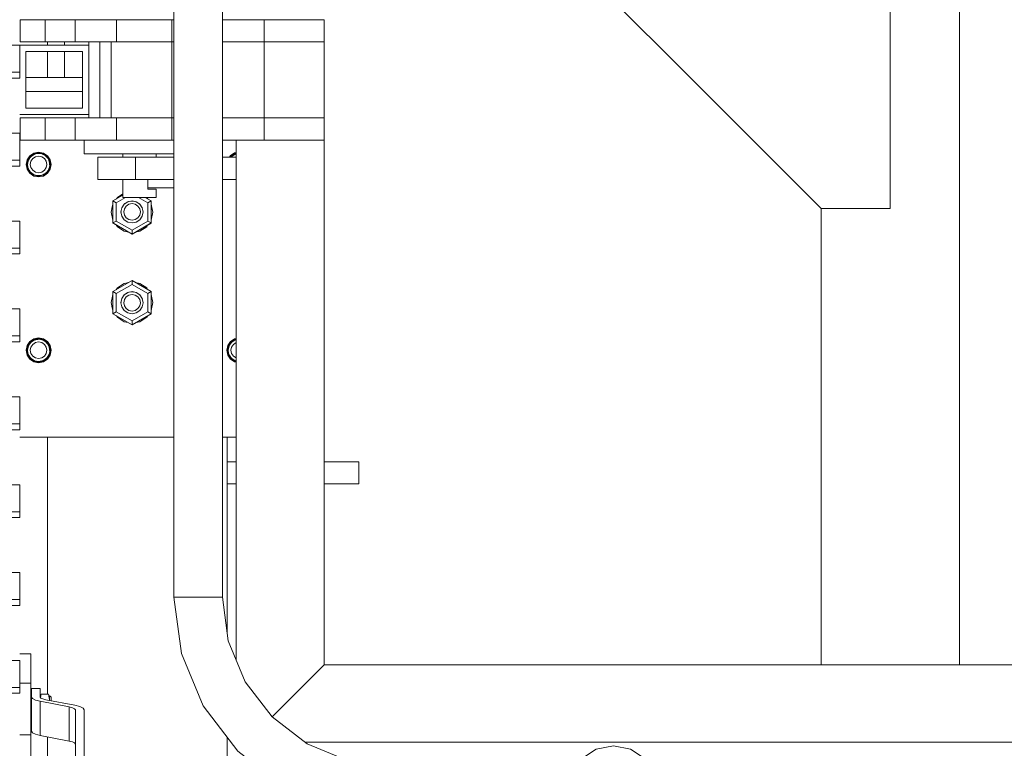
# Model space of a CAD drawing. Header units: millimetres. Extents: x 53056 to 116131, y -669674 to -625124.
# Tile 121 of 168: x 66788 to 67500, y -641746 to -641219. Entities that reach past the tile are written whole.
import ezdxf

# ---------------------------------------------------------------- set-up
doc = ezdxf.new("R2010")
doc.units = ezdxf.units.MM
doc.header["$MEASUREMENT"] = 0
doc.linetypes.add('DGN Style 1', pattern=[536.199087, 0.892178, -535.306909])
for name, color, linetype, lineweight in [('Side Cradle Stbd', 7, 'Continuous', 0), ('Side Cradle Tower', 7, 'Continuous', 0), ('Side Cradle Tower Platform', 7, 'Continuous', 0), ('Side Cradle Tower Rail Frame', 7, 'Continuous', 0)]:
    doc.layers.add(name, color=color, linetype=linetype, lineweight=lineweight)

# ---------------------------------------------------------------- blocks, each defined once
blk = doc.blocks.new('*U55')
at = {"layer": 'Side Cradle Stbd', "color": 7, "linetype": 'Continuous', "lineweight": 0}
for p, q in [((-17126.46, 6293.67), (-17126.46, 5713.61)), ((-17226.46, 6043.67), (-17226.46, 5713.61))]:
    blk.add_line(p, q, dxfattribs=at)
at = {"layer": 'Side Cradle Stbd', "color": 7, "linetype": 'Continuous', "lineweight": 0, "flags": 128}
blk.add_lwpolyline([(-17176.46, 6304.86), (-17176.46, 6043.67), (-17226.46, 6043.67), (-17476.46, 6293.67), (-17476.46, 6304.86)], dxfattribs=at)
at = {"layer": 'Side Cradle Tower', "color": 7, "linetype": 'Continuous', "lineweight": 0}
for p, q in [((-17805.25, 6178), (-17805.57, 6178)), ((-18155.16, 6161.6), (-17805.57, 6161.6)), ((-17805.25, 6166), (-17805.57, 6166)), ((-17773.21, 6161.61), (-17773.21, 6164.11)), ((-17773.21, 6138.28), (-17773.21, 6157.11)), ((-18155.16, 6142.05), (-17805.57, 6142.05)), ((-17805.57, 6137.81), (-17805.57, 6142.05)), ((-18155.16, 6137.81), (-17805.57, 6137.81)), ((-17760.07, 6138.28), (-17801.07, 6138.28)), ((-17760.07, 6138.28), (-17801.07, 6138.28)), ((-17760.07, 6128.28), (-17801.07, 6128.28)), ((-18155.16, 6098.05), (-17805.57, 6098.05)), ((-17793.9, 6083.12), (-17792.48, 6083.35)), ((-17792.48, 6083.35), (-17791.89, 6083.37)), ((-17791.89, 6083.47), (-17791.88, 6083.47)), ((-17790.45, 6083.24), (-17791.89, 6083.47)), ((-17791.89, 6083.37), (-17790.45, 6083.24)), ((-17650.14, 6083.32), (-17649.07, 6083.54)), ((-18155.16, 6078.51), (-17805.57, 6078.51)), ((-17805.57, 6074.27), (-17805.57, 6078.51)), ((-17800.21, 6078.82), (-17798.26, 6081.74)), ((-17799.52, 6077.78), (-17799.25, 6078.42)), ((-17799.25, 6078.42), (-17799.25, 6078.42)), ((-17798.3, 6080.17), (-17797.53, 6081.02)), ((-17795.14, 6083.32), (-17797.9, 6081.48)), ((-17797.53, 6081.02), (-17797.53, 6081.02)), ((-17794.95, 6082.76), (-17794.95, 6082.76)), ((-17791.89, 6081.45), (-17789.6, 6080.99)), ((-17788.87, 6082.75), (-17788.87, 6082.75)), ((-17787.18, 6081.84), (-17788.82, 6082.86)), ((-17786.29, 6081.06), (-17786.29, 6081.05)), ((-17784.5, 6078.53), (-17784.17, 6077.47)), ((-17784.5, 6078.53), (-17784.5, 6078.53)), ((-17652.9, 6080.61), (-17652.53, 6081.02)), ((-17652.53, 6081.02), (-17652.53, 6081.02)), ((-17649.95, 6082.76), (-17649.95, 6082.76)), ((-18155.16, 6074.27), (-17805.57, 6074.27)), ((-17800.39, 6075.47), (-17800.39, 6075.47)), ((-17799.89, 6075.12), (-17799.87, 6075.37)), ((-17799.87, 6075.37), (-17799.87, 6075.38)), ((-17785.88, 6069.47), (-17788.64, 6067.62)), ((-17783.92, 6075.45), (-17783.92, 6075.37)), ((-17783.92, 6075.37), (-17783.92, 6075.37)), ((-17731.07, 6053.24), (-17738.25, 6049.1)), ((-17738.25, 6049.1), (-17738.25, 6033.1)), ((-17735.85, 6047.71), (-17738.25, 6049.1)), ((-17735.85, 6047.71), (-17729.09, 6051.61)), ((-17727.82, 6048.24), (-17727.51, 6048.36)), ((-17727.82, 6048.24), (-17727.82, 6048.24)), ((-17727.82, 6048.24), (-17727.82, 6048.24)), ((-17727.44, 6048.38), (-17727.45, 6048.37)), ((-17724.99, 6048.97), (-17724.47, 6048.99)), ((-17724.34, 6048.99), (-17724.04, 6049)), ((-17724.04, 6049), (-17723.72, 6048.96)), ((-17723.72, 6048.96), (-17723.72, 6048.96)), ((-17721.38, 6048.42), (-17721.36, 6048.41)), ((-17721.36, 6048.41), (-17721.36, 6048.41)), ((-17721.36, 6048.41), (-17721.33, 6048.4)), ((-17721.33, 6048.4), (-17720.76, 6048.1)), ((-17712.94, 6047.71), (-17719.69, 6051.61)), ((-17710.54, 6049.1), (-17714.89, 6051.61)), ((-17710.54, 6049.1), (-17712.94, 6047.71)), ((-17710.54, 6033.1), (-17710.54, 6049.1)), ((-17735.85, 6034.48), (-17735.85, 6047.71)), ((-17732.35, 6041.28), (-17732.39, 6041.09)), ((-17731.78, 6038.04), (-17732.39, 6041.1)), ((-17732.39, 6041.1), (-17732.39, 6041.1)), ((-17732.36, 6041.18), (-17732.38, 6041.05)), ((-17732.38, 6041.05), (-17732.36, 6041.18)), ((-17732.36, 6041.01), (-17732.36, 6041)), ((-17732.36, 6040.95), (-17732.36, 6041)), ((-17731.86, 6043.79), (-17731.76, 6044.06)), ((-17731.85, 6043.82), (-17731.81, 6043.92)), ((-17731.76, 6044.06), (-17731.76, 6044.06)), ((-17730.05, 6046.67), (-17730.04, 6046.68)), ((-17730.04, 6046.68), (-17730, 6046.7)), ((-17730.03, 6046.68), (-17730.04, 6046.67)), ((-17718.74, 6046.66), (-17718.85, 6046.73)), ((-17718.8, 6046.69), (-17718.8, 6046.69)), ((-17718.66, 6046.55), (-17718.74, 6046.66)), ((-17718.66, 6046.54), (-17718.46, 6046.33)), ((-17717.06, 6044.13), (-17717.06, 6044.13)), ((-17716.98, 6043.95), (-17716.95, 6043.88)), ((-17716.39, 6041.09), (-17716.41, 6041.2)), ((-17716.41, 6041.1), (-17716.4, 6041.09)), ((-17716.4, 6041.09), (-17716.4, 6041.05)), ((-17716.4, 6041.09), (-17716.4, 6041.06)), ((-17716.39, 6041.1), (-17716.39, 6041.1)), ((-17712.94, 6034.48), (-17712.94, 6047.71)), ((-17709.39, 6041), (-17709.39, 6041)), ((-18155.16, 6034.51), (-17805.57, 6034.51)), ((-17735.85, 6034.48), (-17738.25, 6033.1)), ((-17724.39, 6027.87), (-17735.85, 6034.48)), ((-17722.1, 6035.55), (-17724.39, 6035.09)), ((-17724.39, 6027.87), (-17712.94, 6034.48)), ((-17710.54, 6033.1), (-17712.94, 6034.48)), ((-17738.25, 6033.09), (-17738.25, 6033.1)), ((-17738.25, 6033.1), (-17724.39, 6025.1)), ((-17738.25, 6033.09), (-17724.4, 6025.09)), ((-17735, 6030.4), (-17735.89, 6031.73)), ((-17724.39, 6025.1), (-17710.54, 6033.1)), ((-17724.39, 6025.09), (-17710.54, 6033.09)), ((-17724.39, 6025.1), (-17724.39, 6027.87)), ((-17718.65, 6027.15), (-17721.98, 6026.48)), ((-17718.65, 6027.14), (-17721.98, 6026.48)), ((-17710.54, 6033.09), (-17710.54, 6033.1)), ((-17724.4, 6025.09), (-17724.39, 6025.09)), ((-17724.39, 6025.09), (-17724.39, 6025.1)), ((-18155.16, 6014.96), (-17805.57, 6014.96)), ((-17805.57, 6010.73), (-17805.57, 6014.96)), ((-18155.16, 6010.73), (-17805.57, 6010.73)), ((-17738.25, 5983.48), (-17724.4, 5991.47)), ((-17738.25, 5983.47), (-17724.39, 5991.47)), ((-17724.4, 5991.47), (-17724.39, 5991.48)), ((-17724.39, 5991.48), (-17710.54, 5983.48)), ((-17724.39, 5991.48), (-17724.39, 5991.47)), ((-17724.39, 5991.47), (-17710.54, 5983.47)), ((-17724.39, 5991.47), (-17724.39, 5988.7)), ((-17735.89, 5984.84), (-17735, 5986.17)), ((-17724.39, 5988.7), (-17735.85, 5982.08)), ((-17724.39, 5988.7), (-17712.94, 5982.08)), ((-17721.98, 5990.09), (-17718.65, 5989.42)), ((-17718.65, 5989.42), (-17721.98, 5990.08)), ((-17738.25, 5983.48), (-17738.25, 5983.47)), ((-17738.25, 5967.47), (-17738.25, 5983.47)), ((-17735.85, 5982.08), (-17738.25, 5983.47)), ((-17735.85, 5982.08), (-17735.85, 5968.86)), ((-17731.78, 5978.53), (-17732.39, 5975.47)), ((-17731.87, 5978.09), (-17731.78, 5978.53)), ((-17731.87, 5978.09), (-17731.76, 5978.39)), ((-17731.73, 5978.47), (-17731.76, 5978.4)), ((-17731.76, 5978.4), (-17731.76, 5978.39)), ((-17731.6, 5978.8), (-17731.73, 5978.47)), ((-17730.05, 5981), (-17730.48, 5980.48)), ((-17730.04, 5981.01), (-17730.05, 5981)), ((-17730.03, 5981.01), (-17730.04, 5981.01)), ((-17730, 5981.04), (-17730.03, 5981.01)), ((-17729.37, 5981.58), (-17730, 5981.04)), ((-17727.45, 5982.71), (-17727.84, 5982.56)), ((-17727.44, 5982.71), (-17727.45, 5982.71)), ((-17727.41, 5982.73), (-17727.44, 5982.71)), ((-17726.68, 5983.01), (-17727.41, 5982.73)), ((-17725.26, 5983.3), (-17726.68, 5983.01)), ((-17724.39, 5983.32), (-17725.26, 5983.3)), ((-17725.26, 5983.3), (-17725.26, 5983.3)), ((-17724.02, 5983.33), (-17724.39, 5983.32)), ((-17723, 5983.19), (-17724.02, 5983.33)), ((-17721.4, 5982.76), (-17722.36, 5983.07)), ((-17721.36, 5982.74), (-17721.36, 5982.74)), ((-17721.33, 5982.73), (-17721.36, 5982.74)), ((-17720.46, 5982.28), (-17721.33, 5982.73)), ((-17719.11, 5981.35), (-17719.43, 5981.59)), ((-17718.8, 5981.03), (-17719.11, 5981.35)), ((-17718.8, 5981.02), (-17718.8, 5981.03)), ((-17718.76, 5980.98), (-17718.8, 5981.02)), ((-17718.35, 5980.55), (-17718.76, 5980.98)), ((-17717.06, 5978.47), (-17717.27, 5978.94)), ((-17717.06, 5978.47), (-17717.06, 5978.47)), ((-17717, 5978.53), (-17716.93, 5978.17)), ((-17710.54, 5983.47), (-17712.94, 5982.08)), ((-17712.94, 5982.08), (-17712.94, 5968.86)), ((-17710.54, 5983.48), (-17710.54, 5983.47)), ((-17710.54, 5983.47), (-17710.54, 5967.47)), ((-18155.16, 5970.96), (-17805.57, 5970.96)), ((-17732.39, 5975.47), (-17732.35, 5975.66)), ((-17732.39, 5975.47), (-17732.39, 5975.47)), ((-17732.36, 5975.32), (-17732.39, 5975.47)), ((-17732.35, 5975.66), (-17732.36, 5975.43)), ((-17732.36, 5975.43), (-17732.36, 5975.34)), ((-17732.36, 5975.34), (-17732.36, 5975.34)), ((-17732.36, 5975.32), (-17732.36, 5975.34)), ((-17722.1, 5969.89), (-17724.39, 5969.43)), ((-17716.51, 5976.08), (-17716.42, 5975.61)), ((-17716.4, 5975.43), (-17716.42, 5975.61)), ((-17716.42, 5975.61), (-17716.39, 5975.47)), ((-17716.39, 5975.47), (-17716.4, 5975.41)), ((-17716.4, 5975.43), (-17716.4, 5975.41)), ((-17716.39, 5975.47), (-17716.39, 5975.47)), ((-17735.85, 5968.86), (-17738.25, 5967.47)), ((-17724.39, 5959.47), (-17738.25, 5967.47)), ((-17735.85, 5968.86), (-17724.39, 5962.24)), ((-17712.94, 5968.86), (-17724.39, 5962.24)), ((-17710.54, 5967.47), (-17724.39, 5959.47)), ((-17710.54, 5967.47), (-17712.94, 5968.86)), ((-17724.39, 5962.24), (-17724.39, 5959.47)), ((-18155.16, 5951.42), (-17805.57, 5951.42)), ((-17805.57, 5947.18), (-17805.57, 5951.42)), ((-17794.95, 5948.37), (-17794.95, 5948.37)), ((-17793.9, 5948.73), (-17792.48, 5948.96)), ((-17792.48, 5948.96), (-17791.89, 5948.98)), ((-17791.89, 5949.08), (-17791.88, 5949.08)), ((-17790.45, 5948.85), (-17791.89, 5949.08)), ((-17791.89, 5948.98), (-17790.45, 5948.85)), ((-17788.87, 5948.35), (-17788.87, 5948.35)), ((-17787.18, 5947.45), (-17788.82, 5948.47)), ((-17653.26, 5947.43), (-17650.34, 5949.38)), ((-17650.34, 5949.38), (-17649.07, 5949.63)), ((-17649.95, 5948.37), (-17649.95, 5948.37)), ((-18155.16, 5947.18), (-17805.57, 5947.18)), ((-17800.39, 5941.08), (-17800.39, 5941.08)), ((-17797.9, 5947.09), (-17799.74, 5944.34)), ((-17799.52, 5943.39), (-17799.25, 5944.03)), ((-17799.25, 5944.03), (-17799.25, 5944.03)), ((-17798.3, 5945.78), (-17797.53, 5946.62)), ((-17797.53, 5946.62), (-17797.53, 5946.63)), ((-17791.89, 5947.06), (-17789.6, 5946.6)), ((-17786.29, 5946.66), (-17786.29, 5946.66)), ((-17784.5, 5944.14), (-17784.17, 5943.07)), ((-17784.5, 5944.14), (-17784.5, 5944.14)), ((-17783.92, 5941.06), (-17783.92, 5940.98)), ((-17782.89, 5941.06), (-17783.58, 5944.5)), ((-17783.39, 5941.08), (-17783.39, 5941.08)), ((-17655.39, 5941.08), (-17655.39, 5941.08)), ((-17654.52, 5943.39), (-17654.25, 5944.03)), ((-17654.25, 5944.03), (-17654.25, 5944.04)), ((-17653.3, 5945.78), (-17652.53, 5946.63)), ((-17652.53, 5946.63), (-17652.53, 5946.63)), ((-17799.89, 5940.72), (-17799.87, 5940.98)), ((-17799.87, 5940.98), (-17799.87, 5940.98)), ((-17783.92, 5940.98), (-17783.92, 5940.98)), ((-17654.89, 5940.73), (-17654.87, 5940.98)), ((-17654.87, 5940.98), (-17654.87, 5940.99)), ((-17791.89, 5932.59), (-17795.14, 5933.23)), ((-17650.14, 5933.23), (-17649.07, 5933.02)), ((-18155.16, 5907.42), (-17805.57, 5907.42)), ((-18155.16, 5887.87), (-17805.57, 5887.87)), ((-17805.57, 5883.64), (-17805.57, 5887.87)), ((-18155.16, 5883.64), (-17805.57, 5883.64)), ((-17659.07, 5878.28), (-17649.07, 5878.28)), ((-18155.16, 5843.88), (-17805.57, 5843.88)), ((-18155.16, 5824.33), (-17805.57, 5824.33)), ((-18155.16, 5820.09), (-17805.57, 5820.09)), ((-17805.57, 5820.09), (-17805.57, 5824.33)), ((-18155.16, 5780.33), (-17805.57, 5780.33)), ((-18155.16, 5760.79), (-17805.57, 5760.79)), ((-18155.16, 5756.55), (-17805.57, 5756.55)), ((-17805.57, 5756.55), (-17805.57, 5760.79)), ((-17797.57, 5721.66), (-17805.57, 5721.66)), ((-18155.16, 5716.79), (-17805.57, 5716.79)), ((-17797.57, 5700.28), (-17805.57, 5700.28)), ((-18155.16, 5697.24), (-17805.57, 5697.24)), ((-18155.16, 5693.01), (-17805.57, 5693.01)), ((-17805.57, 5693.01), (-17805.57, 5697.24)), ((-17797.11, 5696.59), (-17797.11, 5690.35)), ((-17790.76, 5696.59), (-17797.11, 5696.59)), ((-17790.76, 5690.35), (-17790.76, 5696.59)), ((-17790.32, 5691.57), (-17790.07, 5692.36)), ((-17784.83, 5692.36), (-17790.07, 5692.36)), ((-17784.53, 5691.79), (-17784.83, 5692.36)), ((-17797.57, 5691.52), (-17797.26, 5691.52)), ((-17797.11, 5690.35), (-17797.11, 5665.63)), ((-17790.86, 5687.27), (-17794.23, 5688.14)), ((-17769.9, 5683.24), (-17790.86, 5687.27)), ((-17790.86, 5687.27), (-17790.86, 5662.55)), ((-17790.76, 5690.35), (-17790.29, 5689.62)), ((-17786.78, 5688.39), (-17765.82, 5684.36)), ((-17784.14, 5688.59), (-17784.5, 5690.99)), ((-17784.14, 5688.59), (-17784.14, 5689.38)), ((-17769.9, 5683.24), (-17769.9, 5658.52)), ((-17765.36, 5681), (-17765.89, 5681.84)), ((-17765.82, 5684.36), (-17762.15, 5683.41)), ((-17765.36, 5640.63), (-17765.36, 5681)), ((-17759.01, 5681), (-17759.01, 5640.63)), ((-17797.57, 5671.8), (-17797.26, 5671.8)), ((-17797.57, 5663.03), (-17805.57, 5663.03)), ((-17794.23, 5663.42), (-17790.86, 5662.55)), ((-17790.86, 5662.55), (-17769.9, 5658.52)), ((-17765.89, 5657.12), (-17765.36, 5656.28))]:
    blk.add_line(p, q, dxfattribs=at)
at = {"layer": 'Side Cradle Tower', "color": 7, "linetype": 'Continuous', "lineweight": 0, "flags": 128}
for points in [[(-17805.57, 6142.05), (-17805.57, 6161.6), (-17805.57, 6161.6)], [(-17805.57, 6078.51), (-17805.57, 6098.05), (-17805.57, 6098.05)], [(-17798.26, 6081.74), (-17795.34, 6083.69), (-17791.89, 6084.37), (-17788.45, 6083.69), (-17785.53, 6081.74), (-17783.58, 6078.82), (-17782.89, 6075.37), (-17783.58, 6071.93), (-17785.53, 6069.01), (-17788.45, 6067.06), (-17791.89, 6066.37), (-17795.34, 6067.06), (-17798.26, 6069.01), (-17800.21, 6071.93), (-17800.89, 6075.37), (-17800.21, 6078.82)], [(-17783.39, 6075.47), (-17783.39, 6075.47), (-17784.04, 6078.72), (-17785.88, 6081.48), (-17788.64, 6083.32), (-17791.89, 6083.97), (-17795.14, 6083.32)], [(-17791.89, 6083.47), (-17791.89, 6083.47), (-17793.9, 6083.12)], [(-17791.89, 6083.47), (-17791.89, 6083.47), (-17791.89, 6083.47)], [(-17654.07, 6080.61), (-17653.26, 6081.84), (-17650.34, 6083.79), (-17649.07, 6084.04)], [(-17797.9, 6081.48), (-17799.74, 6078.72), (-17800.39, 6075.47), (-17800.39, 6075.47)], [(-17799.52, 6077.78), (-17799.52, 6077.78), (-17799.8, 6076.57), (-17799.87, 6075.45), (-17799.87, 6075.37)], [(-17799.28, 6078.53), (-17799.28, 6078.53), (-17799.52, 6077.78)], [(-17799.28, 6078.53), (-17799.28, 6078.53), (-17799.07, 6078.85)], [(-17798.3, 6080.17), (-17798.3, 6080.17), (-17798.96, 6079.12), (-17799.23, 6078.49), (-17799.25, 6078.42)], [(-17797.55, 6081.13), (-17797.55, 6081.13), (-17798.3, 6080.17)], [(-17789.6, 6080.99), (-17787.65, 6079.69), (-17786.35, 6077.75), (-17785.89, 6075.45), (-17786.35, 6073.15), (-17787.65, 6071.21), (-17789.6, 6069.91), (-17791.89, 6069.45), (-17794.19, 6069.91), (-17796.13, 6071.21), (-17797.44, 6073.15), (-17797.89, 6075.45), (-17797.44, 6077.75), (-17796.13, 6079.69), (-17794.19, 6080.99), (-17791.89, 6081.45)], [(-17797.55, 6081.13), (-17797.55, 6081.13), (-17797.05, 6081.47)], [(-17796.35, 6082.02), (-17796.35, 6082.02), (-17797.32, 6081.25), (-17797.5, 6081.06), (-17797.53, 6081.02)], [(-17794.96, 6082.86), (-17794.95, 6082.86), (-17796.35, 6082.02)], [(-17796.35, 6082.02), (-17795.07, 6082.71), (-17794.95, 6082.76)], [(-17794.96, 6082.86), (-17794.95, 6082.86), (-17794.2, 6083.01)], [(-17793.9, 6083.12), (-17793.9, 6083.12), (-17794.92, 6082.77), (-17794.95, 6082.76), (-17794.95, 6082.76)], [(-17788.87, 6082.75), (-17788.87, 6082.75), (-17789.57, 6083.03), (-17790.45, 6083.24), (-17790.45, 6083.24)], [(-17789.49, 6082.99), (-17788.83, 6082.86), (-17788.83, 6082.86)], [(-17788.87, 6082.75), (-17788.84, 6082.73), (-17788.22, 6082.48), (-17787.17, 6081.83)], [(-17788.83, 6082.86), (-17788.83, 6082.86), (-17788.83, 6082.86)], [(-17786.29, 6081.05), (-17786.29, 6081.05), (-17787.17, 6081.83)], [(-17786.81, 6081.52), (-17786.24, 6081.13), (-17786.23, 6081.13)], [(-17786.29, 6081.05), (-17786.25, 6081.02), (-17786.08, 6080.87), (-17785.3, 6079.9)], [(-17785.3, 6079.9), (-17786.24, 6081.13), (-17786.23, 6081.13)], [(-17784.54, 6078.5), (-17784.54, 6078.5), (-17784.59, 6078.63), (-17785.3, 6079.9)], [(-17784.69, 6078.82), (-17784.5, 6078.53), (-17784.5, 6078.53)], [(-17784.54, 6078.5), (-17784.51, 6078.43), (-17784.17, 6077.46)], [(-17784.17, 6077.46), (-17784.17, 6077.46), (-17783.92, 6076.03), (-17783.92, 6075.45), (-17783.92, 6075.45)], [(-17650.14, 6083.32), (-17652.9, 6081.48), (-17653.48, 6080.61)], [(-17652.55, 6081.13), (-17652.55, 6081.13), (-17652.95, 6080.61)], [(-17652.55, 6081.13), (-17652.55, 6081.13), (-17652.05, 6081.47)], [(-17651.35, 6082.02), (-17651.35, 6082.02), (-17652.32, 6081.25), (-17652.5, 6081.06), (-17652.53, 6081.02)], [(-17649.96, 6082.86), (-17649.95, 6082.86), (-17651.35, 6082.02)], [(-17651.35, 6082.02), (-17650.07, 6082.71), (-17649.95, 6082.76)], [(-17649.96, 6082.86), (-17649.95, 6082.86), (-17649.2, 6083.01)], [(-17649.07, 6083.06), (-17649.92, 6082.77), (-17649.95, 6082.76), (-17649.95, 6082.76)], [(-17649.76, 6080.61), (-17649.19, 6080.99), (-17649.07, 6081.02)], [(-17800.39, 6075.47), (-17799.74, 6072.22), (-17797.9, 6069.47), (-17795.14, 6067.62), (-17791.89, 6066.98), (-17788.64, 6067.62)], [(-17783.39, 6075.47), (-17784.04, 6072.22), (-17785.88, 6069.46), (-17788.64, 6067.62), (-17791.89, 6066.97), (-17795.14, 6067.62), (-17797.9, 6069.46), (-17799.74, 6072.22), (-17800.39, 6075.47)], [(-17799.89, 6075.12), (-17799.89, 6075.47), (-17799.86, 6075.66)], [(-17783.92, 6075.37), (-17783.92, 6075.37), (-17783.91, 6074.79), (-17784.15, 6073.35), (-17784.49, 6072.38), (-17784.51, 6072.32), (-17784.56, 6072.18), (-17785.26, 6070.91), (-17786.03, 6069.93), (-17786.21, 6069.77), (-17786.25, 6069.73), (-17787.11, 6068.96), (-17788.16, 6068.3), (-17788.82, 6068.02), (-17788.84, 6068.01), (-17789.5, 6067.74), (-17790.71, 6067.46), (-17791.89, 6067.39), (-17791.89, 6067.39), (-17792.16, 6067.38), (-17793.4, 6067.52), (-17794.79, 6067.92), (-17794.95, 6067.99), (-17794.97, 6068.01), (-17795.91, 6068.46), (-17797.1, 6069.3), (-17797.53, 6069.73), (-17797.57, 6069.77), (-17797.97, 6070.18), (-17798.82, 6071.37), (-17799.27, 6072.32), (-17799.3, 6072.38), (-17799.35, 6072.48), (-17799.75, 6073.88), (-17799.89, 6075.12), (-17799.89, 6075.12)], [(-17785.88, 6069.47), (-17784.04, 6072.22), (-17783.39, 6075.47)], [(-17783.92, 6075.6), (-17783.89, 6075.47), (-17783.92, 6075.35)], [(-17735.69, 6050.57), (-17735, 6051.61), (-17731.07, 6054.23)], [(-17716.39, 6041.1), (-17717, 6044.16), (-17718.74, 6046.76), (-17721.33, 6048.49), (-17724.39, 6049.1), (-17727.45, 6048.49), (-17730.05, 6046.76), (-17731.78, 6044.16), (-17732.39, 6041.1)], [(-17727.96, 6048.15), (-17727.84, 6048.22), (-17727.45, 6048.37)], [(-17726.86, 6048.6), (-17727.45, 6048.48), (-17727.82, 6048.24)], [(-17727.51, 6048.36), (-17727.45, 6048.4), (-17727.33, 6048.42)], [(-17727.33, 6048.42), (-17727.45, 6048.39), (-17727.5, 6048.36)], [(-17727.45, 6048.37), (-17727.45, 6048.37), (-17727.41, 6048.39), (-17726.82, 6048.62)], [(-17725.08, 6048.96), (-17724.39, 6048.98), (-17724.02, 6049), (-17723.54, 6048.93)], [(-17723.72, 6048.96), (-17724.39, 6049.09), (-17724.99, 6048.97)], [(-17724.47, 6048.99), (-17724.39, 6049), (-17724.33, 6048.99)], [(-17724.35, 6048.99), (-17724.39, 6049), (-17724.45, 6048.99)], [(-17722.08, 6048.64), (-17721.39, 6048.42), (-17721.36, 6048.41), (-17721.36, 6048.41)], [(-17720.76, 6048.1), (-17721.33, 6048.48), (-17722.02, 6048.62)], [(-17721.36, 6048.41), (-17721.33, 6048.39), (-17720.67, 6048.05)], [(-17713.79, 6051.61), (-17713.79, 6051.61), (-17713.09, 6050.57)], [(-17739.39, 6041), (-17739.39, 6041), (-17738.25, 6046.74), (-17738.25, 6046.75)], [(-17739.39, 6041), (-17738.65, 6044.73), (-17738.25, 6046.74), (-17738.25, 6046.74)], [(-17738.25, 6035.26), (-17739.39, 6041), (-17739.39, 6041)], [(-17738.25, 6035.26), (-17738.25, 6035.26), (-17739.39, 6041)], [(-17732.36, 6041), (-17732.36, 6041), (-17732.36, 6041.09), (-17732.35, 6041.29)], [(-17731.64, 6044.37), (-17731.78, 6044.15), (-17731.85, 6043.82)], [(-17731.71, 6044.17), (-17731.78, 6044.06), (-17731.81, 6043.92)], [(-17731.81, 6043.91), (-17731.78, 6044.07), (-17731.71, 6044.17)], [(-17731.78, 6038.04), (-17730.05, 6035.44), (-17727.45, 6033.71), (-17724.39, 6033.1), (-17721.33, 6033.71), (-17718.74, 6035.44), (-17717, 6038.04), (-17716.39, 6041.1), (-17716.39, 6041.1)], [(-17731.76, 6044.06), (-17731.76, 6044.06), (-17731.73, 6044.13), (-17731.63, 6044.39)], [(-17724.39, 6035.09), (-17726.69, 6035.55), (-17728.63, 6036.85), (-17729.94, 6038.8), (-17730.39, 6041.09), (-17729.94, 6043.39), (-17728.63, 6045.33), (-17726.69, 6046.63), (-17724.39, 6047.09), (-17722.1, 6046.63), (-17720.15, 6045.33), (-17718.85, 6043.39), (-17718.39, 6041.09), (-17718.85, 6038.8), (-17720.15, 6036.85), (-17722.1, 6035.55)], [(-17730.37, 6046.27), (-17730.05, 6046.66), (-17730.04, 6046.67)], [(-17729.58, 6047.06), (-17730.05, 6046.75), (-17730.33, 6046.33)], [(-17730.33, 6046.33), (-17730.05, 6046.66), (-17730.05, 6046.67), (-17730.05, 6046.67)], [(-17730.04, 6046.67), (-17730, 6046.7), (-17729.54, 6047.09)], [(-17719.09, 6046.99), (-17718.8, 6046.69), (-17718.8, 6046.69)], [(-17718.46, 6046.33), (-17718.74, 6046.75), (-17719.07, 6046.97)], [(-17718.85, 6046.74), (-17718.74, 6046.66), (-17718.65, 6046.54)], [(-17718.8, 6046.69), (-17718.76, 6046.64), (-17718.42, 6046.28)], [(-17717.23, 6044.5), (-17717.06, 6044.13), (-17717.06, 6044.13)], [(-17716.95, 6043.88), (-17717, 6044.15), (-17717.22, 6044.48)], [(-17717.1, 6044.22), (-17717, 6044.07), (-17716.98, 6043.95)], [(-17716.98, 6043.96), (-17717, 6044.06), (-17717.1, 6044.21)], [(-17717.06, 6044.13), (-17717.03, 6044.05), (-17716.94, 6043.86)], [(-17716.48, 6041.53), (-17716.47, 6041.48), (-17716.41, 6041.21)], [(-17716.41, 6041.21), (-17716.4, 6041.09), (-17716.4, 6041.09)], [(-17710.54, 6046.75), (-17710.53, 6046.74), (-17709.39, 6041), (-17709.39, 6041)], [(-17709.39, 6041), (-17710.53, 6035.26), (-17710.54, 6035.26)], [(-17709.39, 6041), (-17710.53, 6035.26), (-17710.54, 6035.26)], [(-17710.53, 6046.74), (-17710.53, 6046.74), (-17710.53, 6046.74), (-17710.02, 6044.18), (-17709.39, 6041)], [(-17805.57, 6014.96), (-17805.57, 6034.51), (-17805.57, 6034.51)], [(-17726.8, 6026.48), (-17730.13, 6027.15), (-17735, 6030.4), (-17735.89, 6031.73)], [(-17730.14, 6027.15), (-17735, 6030.4), (-17735, 6030.4)], [(-17726.8, 6026.48), (-17730.13, 6027.14), (-17730.14, 6027.15)], [(-17712.9, 6031.73), (-17713.79, 6030.4), (-17718.65, 6027.15)], [(-17713.79, 6030.4), (-17718.65, 6027.14), (-17718.65, 6027.14)], [(-17712.89, 6031.73), (-17713.79, 6030.4), (-17713.79, 6030.4)], [(-17735.89, 5984.84), (-17735, 5986.17), (-17730.13, 5989.42), (-17726.8, 5990.08)], [(-17735, 5986.17), (-17735, 5986.17), (-17730.14, 5989.42)], [(-17730.14, 5989.42), (-17730.13, 5989.42), (-17726.8, 5990.09)], [(-17718.65, 5989.42), (-17718.65, 5989.42), (-17713.79, 5986.17)], [(-17718.65, 5989.42), (-17713.79, 5986.17), (-17712.9, 5984.84)], [(-17713.79, 5986.17), (-17713.79, 5986.17), (-17712.89, 5984.84)], [(-17739.39, 5975.56), (-17738.25, 5981.3), (-17738.25, 5981.31)], [(-17739.39, 5975.56), (-17739.39, 5975.57), (-17738.25, 5981.3)], [(-17716.39, 5975.47), (-17716.39, 5975.47), (-17717, 5978.53), (-17718.74, 5981.13), (-17721.33, 5982.86), (-17724.39, 5983.47), (-17727.45, 5982.86), (-17730.05, 5981.13), (-17731.78, 5978.53)], [(-17731.76, 5978.39), (-17731.76, 5978.39), (-17731.73, 5978.47), (-17731.6, 5978.8)], [(-17730.48, 5980.48), (-17730.05, 5981), (-17730.04, 5981.01)], [(-17724.39, 5969.43), (-17726.69, 5969.89), (-17728.63, 5971.19), (-17729.94, 5973.13), (-17730.39, 5975.43), (-17729.94, 5977.73), (-17728.63, 5979.67), (-17726.69, 5980.97), (-17724.39, 5981.43), (-17722.1, 5980.97), (-17720.15, 5979.67), (-17718.85, 5977.73), (-17718.39, 5975.43), (-17718.85, 5973.13), (-17720.15, 5971.19), (-17722.1, 5969.89)], [(-17730.04, 5981.01), (-17730, 5981.04), (-17729.37, 5981.58)], [(-17728.4, 5982.23), (-17727.84, 5982.56), (-17727.45, 5982.71)], [(-17727.45, 5982.71), (-17727.45, 5982.71), (-17727.41, 5982.73), (-17726.68, 5983.01), (-17725.26, 5983.3), (-17725.26, 5983.3)], [(-17725.26, 5983.3), (-17724.39, 5983.32), (-17724.02, 5983.33), (-17723, 5983.19)], [(-17722.36, 5983.07), (-17721.39, 5982.76), (-17721.36, 5982.74), (-17721.36, 5982.74)], [(-17721.36, 5982.74), (-17721.33, 5982.73), (-17720.46, 5982.28)], [(-17719.43, 5981.59), (-17719.11, 5981.35), (-17718.8, 5981.02), (-17718.8, 5981.02)], [(-17718.8, 5981.02), (-17718.76, 5980.98), (-17718.35, 5980.55)], [(-17717.27, 5978.94), (-17717.06, 5978.47), (-17717.06, 5978.47)], [(-17717.06, 5978.47), (-17717.03, 5978.39), (-17716.93, 5978.17)], [(-17710.54, 5981.31), (-17710.53, 5981.3), (-17709.39, 5975.56)], [(-17710.53, 5981.31), (-17709.39, 5975.57), (-17709.39, 5975.56)], [(-17805.57, 5951.42), (-17805.57, 5970.96), (-17805.57, 5970.96)], [(-17738.25, 5969.82), (-17738.25, 5969.82), (-17739.39, 5975.56), (-17739.39, 5975.56)], [(-17738.25, 5969.83), (-17738.25, 5969.83), (-17738.64, 5971.79), (-17739.39, 5975.56)], [(-17732.39, 5975.47), (-17731.78, 5972.41), (-17730.05, 5969.81), (-17727.45, 5968.08), (-17724.39, 5967.47), (-17721.33, 5968.08), (-17718.74, 5969.81), (-17717, 5972.41), (-17716.39, 5975.47)], [(-17732.36, 5975.34), (-17732.36, 5975.34), (-17732.36, 5975.43), (-17732.35, 5975.66)], [(-17716.42, 5975.61), (-17716.4, 5975.43), (-17716.4, 5975.43)], [(-17709.39, 5975.56), (-17709.39, 5975.56), (-17710.53, 5969.82), (-17710.54, 5969.82)], [(-17709.39, 5975.56), (-17709.61, 5974.49), (-17710.03, 5972.34), (-17710.53, 5969.83), (-17710.53, 5969.83), (-17710.53, 5969.83)], [(-17727.28, 5961.14), (-17730.13, 5961.71), (-17735, 5964.96), (-17735.69, 5965.99)], [(-17713.09, 5965.99), (-17713.79, 5964.96), (-17718.65, 5961.71), (-17721.5, 5961.14)], [(-17783.58, 5944.5), (-17785.53, 5947.42), (-17788.45, 5949.37), (-17791.89, 5950.06), (-17795.34, 5949.37), (-17798.26, 5947.42), (-17800.21, 5944.5), (-17800.89, 5941.06), (-17800.21, 5937.61), (-17798.26, 5934.69), (-17795.34, 5932.74), (-17791.89, 5932.06), (-17788.45, 5932.74), (-17785.53, 5934.69), (-17783.58, 5937.61), (-17782.89, 5941.06)], [(-17783.39, 5941.08), (-17783.39, 5941.08), (-17784.04, 5944.34), (-17785.88, 5947.09), (-17788.64, 5948.94), (-17791.89, 5949.58), (-17795.14, 5948.94), (-17797.9, 5947.09)], [(-17794.96, 5948.47), (-17794.95, 5948.47), (-17796.35, 5947.63)], [(-17796.35, 5947.63), (-17795.07, 5948.32), (-17794.95, 5948.37)], [(-17794.96, 5948.47), (-17794.95, 5948.47), (-17794.2, 5948.62)], [(-17793.9, 5948.73), (-17793.9, 5948.73), (-17794.92, 5948.37), (-17794.95, 5948.37), (-17794.95, 5948.37)], [(-17791.89, 5949.08), (-17791.89, 5949.08), (-17793.9, 5948.73)], [(-17791.89, 5949.08), (-17791.89, 5949.08), (-17791.89, 5949.08)], [(-17788.87, 5948.35), (-17788.87, 5948.35), (-17789.57, 5948.64), (-17790.45, 5948.85), (-17790.45, 5948.85)], [(-17789.49, 5948.6), (-17788.83, 5948.47), (-17788.83, 5948.47)], [(-17788.87, 5948.35), (-17788.84, 5948.34), (-17788.22, 5948.09), (-17787.17, 5947.44)], [(-17788.83, 5948.47), (-17788.83, 5948.47), (-17788.83, 5948.47)], [(-17649.07, 5949.15), (-17650.14, 5948.94), (-17652.9, 5947.09), (-17654.74, 5944.34), (-17655.39, 5941.08), (-17655.39, 5941.08)], [(-17649.96, 5948.47), (-17649.95, 5948.48), (-17651.35, 5947.63)], [(-17651.35, 5947.63), (-17650.07, 5948.33), (-17649.95, 5948.37)], [(-17649.96, 5948.47), (-17649.95, 5948.48), (-17649.2, 5948.63)], [(-17649.07, 5948.67), (-17649.92, 5948.38), (-17649.95, 5948.37), (-17649.95, 5948.37)], [(-17799.74, 5944.34), (-17800.39, 5941.08), (-17800.39, 5941.08)], [(-17800.39, 5941.09), (-17799.74, 5937.84), (-17797.9, 5935.08), (-17795.14, 5933.23)], [(-17783.39, 5941.08), (-17784.04, 5937.83), (-17785.88, 5935.07), (-17788.64, 5933.23), (-17791.89, 5932.58), (-17795.14, 5933.23), (-17797.9, 5935.07), (-17799.74, 5937.83), (-17800.39, 5941.08)], [(-17799.89, 5940.72), (-17799.89, 5941.08), (-17799.86, 5941.26)], [(-17799.52, 5943.39), (-17799.52, 5943.39), (-17799.8, 5942.18), (-17799.87, 5941.06), (-17799.87, 5940.98)], [(-17799.28, 5944.14), (-17799.28, 5944.14), (-17799.52, 5943.39)], [(-17799.28, 5944.14), (-17799.28, 5944.14), (-17799.07, 5944.46)], [(-17798.3, 5945.78), (-17798.3, 5945.78), (-17798.96, 5944.73), (-17799.23, 5944.1), (-17799.25, 5944.03)], [(-17797.55, 5946.74), (-17797.55, 5946.74), (-17798.3, 5945.78)], [(-17789.6, 5946.6), (-17787.65, 5945.3), (-17786.35, 5943.35), (-17785.89, 5941.06), (-17786.35, 5938.76), (-17787.65, 5936.82), (-17789.6, 5935.52), (-17791.89, 5935.06), (-17794.19, 5935.52), (-17796.13, 5936.82), (-17797.44, 5938.76), (-17797.89, 5941.06), (-17797.44, 5943.35), (-17796.13, 5945.3), (-17794.19, 5946.6), (-17791.89, 5947.06)], [(-17797.55, 5946.73), (-17797.55, 5946.74), (-17797.05, 5947.07)], [(-17796.35, 5947.63), (-17796.35, 5947.63), (-17797.32, 5946.86), (-17797.5, 5946.66), (-17797.53, 5946.62)], [(-17791.89, 5932.59), (-17788.64, 5933.23), (-17785.88, 5935.08), (-17784.04, 5937.84), (-17783.39, 5941.08)], [(-17786.29, 5946.66), (-17786.29, 5946.66), (-17787.17, 5947.44)], [(-17786.81, 5947.12), (-17786.24, 5946.74), (-17786.23, 5946.73)], [(-17786.29, 5946.66), (-17786.25, 5946.63), (-17786.08, 5946.48), (-17785.3, 5945.51)], [(-17785.3, 5945.51), (-17786.24, 5946.74), (-17786.23, 5946.74)], [(-17784.54, 5944.11), (-17784.54, 5944.11), (-17784.59, 5944.24), (-17785.3, 5945.51)], [(-17784.69, 5944.42), (-17784.5, 5944.14), (-17784.5, 5944.14)], [(-17784.54, 5944.11), (-17784.51, 5944.04), (-17784.17, 5943.07)], [(-17784.17, 5943.07), (-17784.17, 5943.07), (-17783.92, 5941.64), (-17783.92, 5941.06), (-17783.92, 5941.06)], [(-17783.92, 5941.21), (-17783.89, 5941.08), (-17783.92, 5940.96)], [(-17649.07, 5932.5), (-17650.34, 5932.75), (-17653.26, 5934.7), (-17655.21, 5937.62), (-17655.89, 5941.06), (-17655.21, 5944.51), (-17653.26, 5947.43)], [(-17655.39, 5941.08), (-17654.74, 5937.84), (-17652.9, 5935.08), (-17650.14, 5933.23), (-17649.07, 5933.02)], [(-17650.14, 5933.23), (-17652.9, 5935.07), (-17654.74, 5937.83), (-17655.39, 5941.08)], [(-17654.89, 5940.73), (-17654.89, 5941.09), (-17654.86, 5941.27)], [(-17654.52, 5943.39), (-17654.52, 5943.39), (-17654.8, 5942.18), (-17654.87, 5941.06), (-17654.87, 5940.98)], [(-17654.28, 5944.14), (-17654.28, 5944.15), (-17654.52, 5943.39)], [(-17654.28, 5944.14), (-17654.28, 5944.15), (-17654.07, 5944.46)], [(-17653.3, 5945.78), (-17653.3, 5945.78), (-17653.96, 5944.73), (-17654.23, 5944.1), (-17654.25, 5944.03)], [(-17652.55, 5946.74), (-17652.55, 5946.74), (-17653.3, 5945.78)], [(-17649.07, 5935.5), (-17649.19, 5935.52), (-17651.13, 5936.82), (-17652.44, 5938.77), (-17652.89, 5941.06), (-17652.44, 5943.36), (-17651.13, 5945.3), (-17649.19, 5946.6), (-17649.07, 5946.63)], [(-17652.55, 5946.74), (-17652.55, 5946.74), (-17652.05, 5947.08)], [(-17651.35, 5947.63), (-17651.35, 5947.63), (-17652.32, 5946.86), (-17652.5, 5946.67), (-17652.53, 5946.63)], [(-17783.92, 5940.98), (-17783.92, 5940.98), (-17783.91, 5940.4), (-17784.15, 5938.96), (-17784.49, 5937.99), (-17784.51, 5937.92), (-17784.56, 5937.79), (-17785.26, 5936.52), (-17786.03, 5935.54), (-17786.21, 5935.38), (-17786.25, 5935.34), (-17787.11, 5934.57), (-17788.16, 5933.91), (-17788.82, 5933.63), (-17788.84, 5933.62), (-17789.5, 5933.35), (-17790.71, 5933.07), (-17791.89, 5933), (-17791.89, 5933), (-17792.16, 5932.99), (-17793.4, 5933.13), (-17794.79, 5933.53), (-17794.95, 5933.6), (-17794.97, 5933.61), (-17795.91, 5934.07), (-17797.1, 5934.91), (-17797.53, 5935.34), (-17797.57, 5935.38), (-17797.97, 5935.79), (-17798.82, 5936.97), (-17799.27, 5937.93), (-17799.3, 5937.99), (-17799.35, 5938.09), (-17799.75, 5939.49), (-17799.89, 5940.72), (-17799.89, 5940.72)], [(-17649.07, 5933.32), (-17649.79, 5933.53), (-17649.95, 5933.61), (-17649.97, 5933.62), (-17650.91, 5934.07), (-17652.1, 5934.91), (-17652.53, 5935.35), (-17652.57, 5935.38), (-17652.97, 5935.79), (-17653.82, 5936.98), (-17654.27, 5937.93), (-17654.3, 5937.99), (-17654.35, 5938.1), (-17654.75, 5939.49), (-17654.89, 5940.73), (-17654.89, 5940.73)], [(-17805.57, 5887.87), (-17805.57, 5907.42), (-17805.57, 5907.42)], [(-17805.57, 5878.28), (-17758.14, 5878.28), (-17694.07, 5878.28)], [(-17805.57, 5824.33), (-17805.57, 5843.88), (-17805.57, 5843.88)], [(-17805.57, 5760.79), (-17805.57, 5780.33), (-17805.57, 5780.33)], [(-17797.57, 5721.66), (-17797.57, 5721.66), (-17797.57, 5700.28), (-17797.57, 5696.75), (-17797.57, 5691.48), (-17797.57, 5685.06), (-17797.57, 5678.25), (-17797.57, 5671.84), (-17797.57, 5666.56), (-17797.57, 5663.03), (-17797.57, 5641.66), (-17797.57, 5641.66)], [(-17805.57, 5697.24), (-17805.57, 5716.79), (-17805.57, 5716.79)], [(-17790.76, 5691.17), (-17790.37, 5691.79), (-17790.07, 5692.36)], [(-17784.5, 5690.99), (-17784.58, 5691.57), (-17784.83, 5692.36)], [(-17797.26, 5691.52), (-17797.26, 5690.13), (-17797.26, 5687.45)], [(-17797.26, 5687.45), (-17797.26, 5683.88), (-17797.26, 5679.98), (-17797.26, 5676.34), (-17797.26, 5673.5), (-17797.26, 5671.91), (-17797.26, 5671.8), (-17797.26, 5671.8)], [(-17794.23, 5688.14), (-17796.37, 5689.2), (-17797.11, 5690.35)], [(-17790.54, 5690.02), (-17790.4, 5690.99), (-17790.32, 5691.57)], [(-17790.29, 5689.62), (-17788.92, 5688.94), (-17786.78, 5688.39)], [(-17784.53, 5691.79), (-17784.17, 5691.12), (-17784.14, 5691.06), (-17783.63, 5690.96), (-17783.21, 5690.68), (-17782.92, 5690.25), (-17782.82, 5689.75), (-17782.82, 5689.64), (-17782.82, 5688.31), (-17782.82, 5687.63)], [(-17784.17, 5687.89), (-17784.14, 5688.59), (-17784.14, 5687.88)], [(-17784.14, 5690.93), (-17784.14, 5690.99), (-17784.14, 5691.06)], [(-17784.14, 5689.38), (-17784.14, 5690.23), (-17784.14, 5690.93), (-17784.14, 5690.93)], [(-17765.89, 5681.84), (-17767.45, 5682.61), (-17769.9, 5683.24)], [(-17762.15, 5683.41), (-17759.81, 5682.26), (-17759.01, 5681)], [(-17797.11, 5665.63), (-17796.37, 5664.48), (-17794.23, 5663.42)], [(-17769.9, 5658.52), (-17767.45, 5657.89), (-17765.89, 5657.12)]]:
    blk.add_lwpolyline(points, dxfattribs=at)
at = {"layer": 'Side Cradle Tower Platform', "color": 7, "linetype": 'Continuous', "lineweight": 0}
for p, q in [((-17795.48, 6180.11), (-17787.15, 6180.11)), ((-17787.15, 6180.11), (-17765.57, 6180.11)), ((-17787.15, 6180.11), (-17787.15, 6164.11)), ((-17765.57, 6180.11), (-17735.57, 6180.11)), ((-17765.57, 6180.11), (-17765.57, 6164.11)), ((-17735.57, 6180.11), (-17695.57, 6180.11)), ((-17735.57, 6164.11), (-17735.57, 6180.11)), ((-17695.57, 6180.11), (-17695.57, 6164.11)), ((-17694.07, 6180.11), (-17695.57, 6180.11)), ((-17628.87, 6180.11), (-17659.07, 6180.11)), ((-17628.87, 6180.11), (-17628.87, 6164.11)), ((-17585.57, 6180.11), (-17628.87, 6180.11)), ((-17585.57, 6180.11), (-17585.57, 6164.11)), ((-17755.57, 6161.61), (-17805.57, 6161.61)), ((-17787.15, 6164.11), (-17795.48, 6164.11)), ((-17765.57, 6164.11), (-17787.15, 6164.11)), ((-17735.57, 6164.11), (-17765.57, 6164.11)), ((-17755.57, 6164.11), (-17755.57, 6161.61)), ((-17755.57, 6111.61), (-17755.57, 6161.61)), ((-17747.57, 6164.11), (-17747.57, 6109.11)), ((-17739.57, 6164.11), (-17739.57, 6109.11)), ((-17695.57, 6164.11), (-17735.57, 6164.11)), ((-17695.57, 6164.11), (-17695.57, 6109.11)), ((-17694.07, 6164.11), (-17695.57, 6164.11)), ((-17628.87, 6164.11), (-17659.07, 6164.11)), ((-17628.87, 6109.11), (-17628.87, 6164.11)), ((-17628.87, 6164.11), (-17585.57, 6164.11)), ((-17585.57, 6109.11), (-17585.57, 6164.11)), ((-17760.07, 6157.11), (-17801.07, 6157.11)), ((-17801.07, 6157.11), (-17801.07, 6116.11)), ((-17760.07, 6116.11), (-17760.07, 6157.11)), ((-17801.07, 6116.11), (-17760.07, 6116.11)), ((-17805.57, 6111.61), (-17755.57, 6111.61)), ((-17795.48, 6109.11), (-17787.15, 6109.11)), ((-17787.15, 6109.11), (-17765.57, 6109.11)), ((-17787.15, 6109.11), (-17787.15, 6093.11)), ((-17765.57, 6109.11), (-17755.57, 6109.11)), ((-17765.57, 6109.11), (-17765.57, 6093.11)), ((-17755.57, 6111.61), (-17755.57, 6109.11)), ((-17755.57, 6109.11), (-17747.57, 6109.11)), ((-17747.57, 6109.11), (-17735.57, 6109.11)), ((-17735.57, 6109.11), (-17695.57, 6109.11)), ((-17735.57, 6093.11), (-17735.57, 6109.11)), ((-17695.57, 6109.11), (-17695.57, 6093.11)), ((-17695.57, 6109.11), (-17694.07, 6109.11)), ((-17659.07, 6109.11), (-17628.87, 6109.11)), ((-17628.87, 6109.11), (-17585.57, 6109.11)), ((-17628.87, 6093.11), (-17628.87, 6109.11)), ((-17585.57, 6093.11), (-17585.57, 6109.11)), ((-17765.57, 6093.11), (-17787.15, 6093.11)), ((-17735.57, 6093.11), (-17765.57, 6093.11)), ((-17695.57, 6093.11), (-17735.57, 6093.11)), ((-17694.07, 6093.11), (-17695.57, 6093.11)), ((-17628.87, 6093.11), (-17659.07, 6093.11)), ((-17649.07, 6093.11), (-17649.07, 5716.84)), ((-17585.57, 6093.11), (-17628.87, 6093.11)), ((-17585.57, 5713.61), (-17585.57, 6093.11)), ((-17734.38, 6083.11), (-17719.07, 6083.11)), ((-17732.53, 6080.61), (-17721.97, 6080.61)), ((-17731.07, 6080.61), (-17731.07, 6083.11)), ((-17721.97, 6080.61), (-17694.07, 6080.61)), ((-17721.97, 6064.61), (-17721.97, 6080.61)), ((-17707.07, 6080.61), (-17707.07, 6083.11)), ((-17659.07, 6080.61), (-17649.07, 6080.61)), ((-17694.07, 6064.61), (-17721.97, 6064.61)), ((-17713.07, 6058.61), (-17713.07, 6064.61)), ((-17649.07, 6064.61), (-17659.07, 6064.61)), ((-17713.07, 6058.61), (-17694.07, 6058.61)), ((-17713.07, 6058.61), (-17713.07, 6057.61)), ((-17727.56, 6051.61), (-17723.66, 6051.61)), ((-17676.57, 5762.61), (-17669.88, 5762.61)), ((-17623.19, 5675.99), (-17585.57, 5713.61)), ((-14555.11, 5713.61), (-17585.57, 5713.61)), ((-17599.07, 5657.61), (-17599.24, 5657.61)), ((-11511.14, 5657.61), (-17599.07, 5657.61)), ((-17599.07, 5657.61), (-17599.07, 5657.48))]:
    blk.add_line(p, q, dxfattribs=at)
at = {"layer": 'Side Cradle Tower Platform', "color": 7, "linetype": 'Continuous', "lineweight": 0, "flags": 128}
for points in [[(-17692.74, 5762.61), (-17694.07, 5762.61), (-17694.07, 6296.61)], [(-17659.07, 6291.61), (-17659.07, 5762.61), (-17660.4, 5762.61), (-17664.2, 5762.61), (-17664.2, 5762.61)], [(-17805.14, 6164.11), (-17805.25, 6164.11), (-17805.25, 6180.11), (-17805.14, 6180.11)], [(-17795.48, 6164.11), (-17801.76, 6164.11), (-17805.14, 6164.11), (-17805.14, 6180.11), (-17801.76, 6180.11), (-17795.48, 6180.11)], [(-17805.14, 6093.11), (-17805.25, 6093.11), (-17805.25, 6109.11), (-17805.14, 6109.11)], [(-17787.15, 6093.11), (-17795.48, 6093.11), (-17801.76, 6093.11), (-17805.14, 6093.11), (-17805.14, 6109.11), (-17801.76, 6109.11), (-17795.48, 6109.11)], [(-17734.38, 6083.11), (-17747.36, 6083.11), (-17756.03, 6083.11), (-17759.07, 6083.11), (-17759.07, 6093.11)], [(-17721.97, 6064.61), (-17732.53, 6064.61), (-17741.29, 6064.61), (-17747.06, 6064.61), (-17749.07, 6064.61), (-17749.07, 6080.61), (-17747.06, 6080.61), (-17741.29, 6080.61), (-17732.53, 6080.61)], [(-17694.07, 6083.11), (-17703.76, 6083.11), (-17719.07, 6083.11)], [(-17727.56, 6051.61), (-17730.16, 6051.61), (-17731.07, 6051.61), (-17731.07, 6064.61)], [(-17713.07, 6057.61), (-17710.59, 6057.61), (-17707.99, 6057.61), (-17707.07, 6057.61), (-17707.07, 6051.61), (-17707.99, 6051.61), (-17710.59, 6051.61), (-17714.48, 6051.61), (-17719.07, 6051.61), (-17723.66, 6051.61)], [(-17536.57, 5638.78), (-17536.57, 5634.99), (-17536.57, 5629.31), (-17536.57, 5622.61), (-17536.57, 5615.92), (-17536.57, 5610.24), (-17536.57, 5606.44), (-17536.57, 5605.11), (-17577.34, 5610.48), (-17615.32, 5626.21), (-17647.94, 5651.24), (-17672.97, 5683.86), (-17688.71, 5721.85), (-17694.07, 5762.61), (-17692.74, 5762.61), (-17688.95, 5762.61), (-17683.27, 5762.61), (-17676.57, 5762.61)], [(-17688.95, 5762.61), (-17692.74, 5762.61), (-17692.74, 5762.61)], [(-17683.27, 5762.61), (-17688.95, 5762.61), (-17688.95, 5762.61)], [(-17676.57, 5762.61), (-17683.27, 5762.61), (-17683.27, 5762.61)], [(-17669.88, 5762.61), (-17676.57, 5762.61), (-17676.57, 5762.61)], [(-17669.88, 5762.61), (-17664.2, 5762.61), (-17660.4, 5762.61), (-17659.07, 5762.61), (-17654.9, 5730.91), (-17642.66, 5701.36), (-17623.19, 5675.99), (-17597.82, 5656.52), (-17568.28, 5644.29), (-17536.57, 5640.11)], [(-17664.2, 5762.61), (-17669.88, 5762.61), (-17669.88, 5762.61)], [(-17403.89, 5640.11), (-17399.55, 5645.59), (-17389.01, 5652.64), (-17376.57, 5655.11), (-17364.13, 5652.64), (-17353.59, 5645.59), (-17349.26, 5640.11)]]:
    blk.add_lwpolyline(points, dxfattribs=at)
at = {"layer": 'Side Cradle Tower Rail Frame', "color": 7, "linetype": 'Continuous', "lineweight": 0}
for p, q in [((-17785.57, 6164.11), (-17785.57, 6161.61)), ((-17785.57, 6157.11), (-17785.57, 6138.28)), ((-17785.57, 6081.02), (-17785.57, 6080.26)), ((-17785.57, 6070.51), (-17785.57, 6069.93)), ((-17785.57, 5946.63), (-17785.57, 5945.87)), ((-17785.57, 5936.12), (-17785.57, 5935.54)), ((-17785.57, 5878.28), (-17785.57, 5692.36)), ((-17655.57, 5736.03), (-17655.57, 5878.28)), ((-17655.57, 5860.47), (-17649.07, 5860.47)), ((-17585.57, 5860.47), (-17560.57, 5860.47)), ((-17560.57, 5844.47), (-17560.57, 5860.47)), ((-17649.07, 5844.47), (-17655.57, 5844.47)), ((-17560.57, 5844.47), (-17585.57, 5844.47)), ((-17785.57, 5661.54), (-17785.57, 5340.55)), ((-17655.57, 5340.55), (-17655.57, 5661.19))]:
    blk.add_line(p, q, dxfattribs=at)

msp = doc.modelspace()

# ---------------------------------------------------------------- block references
at = {"color": 7, "linetype": 'DGN Style 1', "lineweight": 0}
msp.add_blockref('*U55', (84593.95, -647399.35), dxfattribs=at)

doc.saveas('drawing.dxf')
